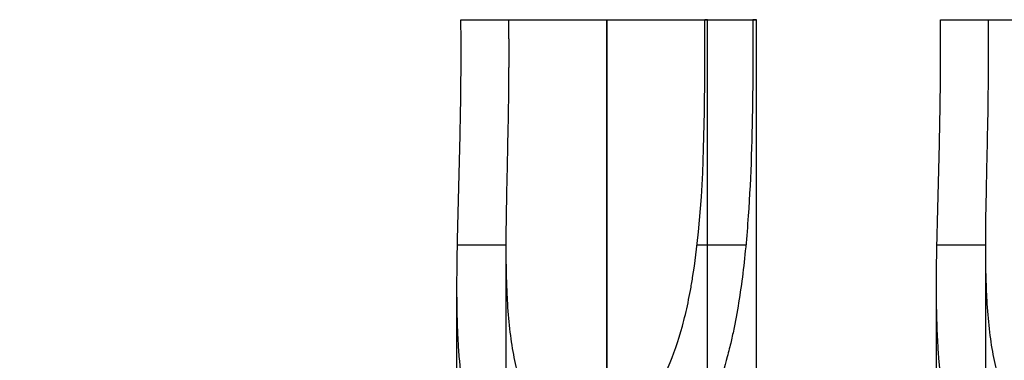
# Model space of a CAD drawing. Header units: millimetres. Extents: x -105 to 152, y -114 to 65.
# Tile 245 of 256: x 130.64 to 135.57, y -43.71 to -42. Entities that reach past the tile are written whole.
import ezdxf

# ---------------------------------------------------------------- set-up
doc = ezdxf.new("R2010")
doc.units = ezdxf.units.MM
doc.layers.add('Layer 01', color=18, linetype='Continuous', true_color=0x000000)

# ---------------------------------------------------------------- blocks, each defined once
blk = doc.blocks.new('Block 02')
at = {"layer": 'Layer 01'}
for p, q in [((132.8844, -42, -13.9896), (133.1642, -42, -13.9896)), ((133.576, -46, -14.2035), (133.576, -42, -14.2035)), ((133.5891, -42, -14.4499), (133.5891, -42, -14.2034)), ((133.988, -42, -13.9896), (134.2678, -42, -13.9896)), ((134.0796, -46, -13.7), (134.0796, -42, -13.7)), ((134.326, -46.7, -13.7), (134.326, -42, -13.7)), ((135.2844, -42, -13.9896), (135.5642, -42, -13.9896)), ((133.0725, -46, -13.7), (133.0725, -43.134, -13.7)), ((135.4725, -46, -13.7), (135.4725, -43.134, -13.7)), ((132.826, -46.7, -13.7), (132.826, -43.337, -13.7)), ((135.226, -46.7, -13.7), (135.226, -43.337, -13.7))]:
    blk.add_line(p, q, dxfattribs=at)
at = {"layer": 'Layer 01', "extrusion": (0, 0, -1)}
blk.add_arc((-157.576, -7, -18.4954), 60, 294.194541, 322.932812, dxfattribs=at)
at = {"layer": 'Layer 01', "extrusion": (-2.71982e-14, 1, -3.42954e-14)}
for points in [[(132.8458, -42, -13.8709), (132.884, -42, -14.0341), (132.9787, -42, -14.1835), (133.2414, -42, -14.3918), (133.4084, -42, -14.45), (133.576, -42, -14.45)], [(135.2458, -42, -13.8709), (135.284, -42, -14.0341), (135.3787, -42, -14.1835), (135.6414, -42, -14.3918), (135.8084, -42, -14.45), (135.976, -42, -14.45)]]:
    blk.add_open_spline(points, degree=3, knots=[-1.024265, -1.024265, -1.024265, -1.024265, -0.512132, -0.512132, 0, 0, 0, 0], dxfattribs=at)
at = {"layer": 'Layer 01', "extrusion": (-0.97369, 2.27846e-14, -0.227876)}
blk.add_open_spline([(132.8458, -42.3363, -13.8709), (132.8469, -42.2242, -13.8755), (132.8469, -42.1121, -13.8755), (132.8458, -42, -13.8709)], degree=3, dxfattribs=at)
at = {"layer": 'Layer 01'}
for points in [[(132.8458, -42, -13.8709), (132.9658, -42, -13.8428), (133.0858, -42, -13.8147)], [(133.576, -46.7, -14.45), (133.576, -44.35, -14.45), (133.576, -42, -14.45)], [(133.576, -42, -14.2036), (133.576, -44, -14.2036), (133.576, -46, -14.2035)], [(134.0663, -42, -13.5853), (134.1863, -42, -13.5572), (134.3063, -42, -13.5291)], [(135.2458, -42, -13.8709), (135.3658, -42, -13.8428), (135.4858, -42, -13.8147)], [(132.8283, -43.1278, -13.7586), (132.9504, -43.1278, -13.7301), (133.0725, -43.1278, -13.7015)], [(134.0283, -43.1278, -13.4778), (134.1502, -43.1278, -13.4493), (134.2721, -43.1278, -13.4207)], [(135.2283, -43.1278, -13.7586), (135.3504, -43.1278, -13.7301), (135.4725, -43.1278, -13.7015)]]:
    blk.add_open_spline(points, degree=2, dxfattribs=at)
at = {"layer": 'Layer 01', "extrusion": (7.9746e-13, 1, 1.07863e-12)}
blk.add_open_spline([(133.0858, -42, -13.8147), (133.0981, -42, -13.8674), (133.1183, -42, -13.9168), (133.1746, -42, -14.0087), (133.2139, -42, -14.0549), (133.3042, -42, -14.1278), (133.3562, -42, -14.1569), (133.4381, -42, -14.1852), (133.4663, -42, -14.1923), (133.5246, -42, -14.2018), (133.5494, -42, -14.2036), (133.576, -42, -14.2036)], degree=3, knots=[0, 0, 0, 0, 0.1694518, 0.1694518, 0.3389037, 0.3389037, 0.5083555, 0.5083555, 0.5930814, 0.5930814, 0.6778073, 0.6778073, 0.6778073, 0.6778073], dxfattribs=at)
at = {"layer": 'Layer 01', "extrusion": (-0.97369, -2.14273e-14, -0.227876)}
blk.add_rational_spline([(133.0858, -42.3363, -13.8147), (133.0874, -42.1682, -13.8216), (133.0858, -42, -13.8147)], [1, 0.999115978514, 1], degree=2, dxfattribs=at)
at = {"layer": 'Layer 01', "extrusion": (-2.55435e-13, 1, 3.79424e-13)}
blk.add_open_spline([(133.576, -42, -14.2036), (133.6485, -42, -14.2036), (133.722, -42, -14.1875), (133.8207, -42, -14.1416), (133.8517, -42, -14.1232), (133.9145, -42, -14.075), (133.9426, -42, -14.0477), (134.0169, -42, -13.9556), (134.052, -42, -13.8828), (134.085, -42, -13.7272), (134.0832, -42, -13.6573), (134.0663, -42, -13.5853)], degree=3, knots=[0, 0, 0, 0, 0.2282732, 0.2282732, 0.3424099, 0.3424099, 0.4565465, 0.4565465, 0.6848197, 0.6848197, 0.9130929, 0.9130929, 0.9130929, 0.9130929], dxfattribs=at)
at = {"layer": 'Layer 01', "extrusion": (-1.6257e-14, 1, 6.68978e-14)}
blk.add_open_spline([(133.576, -42, -14.45), (133.6886, -42, -14.45), (133.8011, -42, -14.4242), (134.0037, -42, -14.3263), (134.0938, -42, -14.2542), (134.2336, -42, -14.0778), (134.2833, -42, -13.9737), (134.3325, -42, -13.7541), (134.332, -42, -13.6387), (134.3063, -42, -13.5291)], degree=3, knots=[-1.361856, -1.361856, -1.361856, -1.361856, -1.021392, -1.021392, -0.680928, -0.680928, -0.340464, -0.340464, 0, 0, 0, 0], dxfattribs=at)
at = {"layer": 'Layer 01', "extrusion": (-0.97369, -2.62418e-14, -0.227876)}
blk.add_rational_spline([(134.0663, -42.3363, -13.5853), (134.0679, -42.1682, -13.5921), (134.0663, -42, -13.5853)], [1, 0.999115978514, 1], degree=2, dxfattribs=at)
at = {"layer": 'Layer 01', "extrusion": (-0.97369, 3.36171e-14, -0.227876)}
blk.add_open_spline([(134.3063, -42, -13.5291), (134.3074, -42.1121, -13.5337), (134.3074, -42.2242, -13.5337), (134.3063, -42.3363, -13.5291)], degree=3, dxfattribs=at)
at = {"layer": 'Layer 01', "extrusion": (-0.97369, 1.07484e-14, -0.227876)}
blk.add_open_spline([(135.2458, -42.3363, -13.8709), (135.2469, -42.2242, -13.8755), (135.2469, -42.1121, -13.8755), (135.2458, -42, -13.8709)], degree=3, dxfattribs=at)
at = {"layer": 'Layer 01', "extrusion": (7.16827e-13, 1, 9.76957e-13)}
blk.add_open_spline([(135.4858, -42, -13.8147), (135.4981, -42, -13.8674), (135.5183, -42, -13.9168), (135.5746, -42, -14.0087), (135.6139, -42, -14.0549), (135.7042, -42, -14.1278), (135.7562, -42, -14.1569), (135.8381, -42, -14.1852), (135.8663, -42, -14.1923), (135.9246, -42, -14.2018), (135.9494, -42, -14.2036), (135.976, -42, -14.2036)], degree=3, knots=[0, 0, 0, 0, 0.1694518, 0.1694518, 0.3389037, 0.3389037, 0.5083555, 0.5083555, 0.5930814, 0.5930814, 0.6778073, 0.6778073, 0.6778073, 0.6778073], dxfattribs=at)
at = {"layer": 'Layer 01', "extrusion": (-0.97369, 8.06866e-15, -0.227876)}
blk.add_rational_spline([(135.4858, -42.3363, -13.8147), (135.4874, -42.1682, -13.8216), (135.4858, -42, -13.8147)], [1, 0.999115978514, 1], degree=2, dxfattribs=at)
at = {"layer": 'Layer 01'}
for points, knots in [([(133.576, -44.4768, -12.9502), (133.57, -44.4788, -12.95), (133.5613, -44.4814, -12.9501), (133.5466, -44.4855, -12.9505), (133.5246, -44.4913, -12.9515), (133.5028, -44.4957, -12.9534), (133.4594, -44.5028, -12.9586), (133.4308, -44.505, -12.9637), (133.3473, -44.5047, -12.9835), (133.2936, -44.4955, -13.0029), (133.218, -44.4683, -13.0404), (133.1935, -44.4569, -13.0543), (133.1583, -44.4366, -13.0769), (133.1468, -44.4292, -13.0848), (133.1243, -44.4134, -13.1011), (133.1149, -44.4061, -13.1084), (133.0703, -44.3693, -13.1443), (133.0379, -44.3339, -13.1757), (132.9947, -44.272, -13.2257), (132.9811, -44.2499, -13.2428), (132.9622, -44.2146, -13.269), (132.9552, -44.2006, -13.2791), (132.9459, -44.1808, -13.2932), (132.9234, -44.1305, -13.3285), (132.9047, -44.0755, -13.3642), (132.8664, -43.9346, -13.4494), (132.8497, -43.8288, -13.5054), (132.8383, -43.6963, -13.5648), (132.8371, -43.6814, -13.5713), (132.835, -43.6512, -13.5843), (132.8339, -43.634, -13.5916), (132.8317, -43.5949, -13.6077), (132.828, -43.5161, -13.6392), (132.8265, -43.4348, -13.6682), (132.8255, -43.2691, -13.7226), (132.8275, -43.1545, -13.754), (132.8332, -42.9166, -13.8068), (132.8366, -42.8041, -13.8263), (132.8423, -42.5716, -13.8562), (132.8446, -42.4544, -13.8661), (132.8458, -42.3363, -13.8709)], [0, 0, 0, 0, 0.022125, 0.022125, 0.04425, 0.0885, 0.0885, 0.177, 0.177, 0.354, 0.354, 0.4425, 0.4425, 0.48675, 0.48675, 0.531, 0.531, 0.707999, 0.707999, 0.796499, 0.796499, 0.840749, 0.840749, 0.884999, 1.061999, 1.061999, 1.415999, 1.415999, 1.460249, 1.460249, 1.504499, 1.504499, 1.592999, 1.769998, 1.769998, 2.123998, 2.123998, 2.477998, 2.477998, 2.831998, 2.831998, 2.831998, 2.831998]), ([(133.5761, -44.0936, -13.1963), (133.572, -44.0951, -13.1965), (133.565, -44.0978, -13.1966), (133.5539, -44.1018, -13.1969), (133.5373, -44.1071, -13.1977), (133.5207, -44.1111, -13.1994), (133.4878, -44.1169, -13.2038), (133.4661, -44.1182, -13.2081), (133.4021, -44.1143, -13.2254), (133.3611, -44.1011, -13.2425), (133.3184, -44.0746, -13.2673), (133.3157, -44.0728, -13.269), (133.3084, -44.0678, -13.2735), (133.2975, -44.0599, -13.2804), (133.2729, -44.0397, -13.2973), (133.2533, -44.0189, -13.3132), (133.216, -43.9727, -13.3464), (133.1938, -43.9358, -13.3707), (133.172, -43.8874, -13.3994), (133.171, -43.885, -13.4008), (133.1676, -43.8771, -13.4054), (133.1627, -43.8652, -13.4124), (133.1516, -43.8366, -13.4287), (133.143, -43.8107, -13.4428), (133.127, -43.7571, -13.4711), (133.1179, -43.7189, -13.4901), (133.0947, -43.5969, -13.5466), (133.0848, -43.5057, -13.5837), (133.0787, -43.3983, -13.6209), (133.0785, -43.3944, -13.6223), (133.078, -43.3841, -13.6258), (133.0772, -43.3686, -13.631), (133.0757, -43.3322, -13.6431), (133.0747, -43.3006, -13.653), (133.0731, -43.2368, -13.6723), (133.0726, -43.1936, -13.6845), (133.0723, -43.0615, -13.7189), (133.0737, -42.9705, -13.7389), (133.0761, -42.853, -13.7601), (133.0765, -42.832, -13.7636), (133.0775, -42.7875, -13.7709), (133.078, -42.7651, -13.7743), (133.0795, -42.6981, -13.7839), (133.0805, -42.6532, -13.7896), (133.0833, -42.5182, -13.8043), (133.0849, -42.4275, -13.811), (133.0858, -42.3363, -13.8147)], [-2.190262, -2.190262, -2.190262, -2.190262, -2.17315, -2.17315, -2.156039, -2.121816, -2.121816, -2.05337, -2.05337, -1.916479, -1.916479, -1.899368, -1.899368, -1.882256, -1.848033, -1.779588, -1.779588, -1.642696, -1.642696, -1.625585, -1.625585, -1.608473, -1.574251, -1.505805, -1.505805, -1.368914, -1.368914, -1.095131, -1.095131, -1.078019, -1.078019, -1.060908, -1.026685, -0.958239, -0.958239, -0.821348, -0.821348, -0.547565, -0.547565, -0.47912, -0.47912, -0.410674, -0.410674, -0.273783, -0.273783, 0, 0, 0, 0]), ([(134.3063, -42.3363, -13.5291), (134.3043, -42.5422, -13.5207), (134.2991, -42.7452, -13.4969), (134.2831, -42.9956, -13.4496), (134.2792, -43.0488, -13.4387), (134.2701, -43.152, -13.4155), (134.2649, -43.2028, -13.4031), (134.2471, -43.3528, -13.3639), (134.2322, -43.4496, -13.335), (134.2084, -43.5665, -13.2966), (134.2033, -43.5897, -13.2888), (134.1927, -43.6356, -13.273), (134.1857, -43.6641, -13.263), (134.1653, -43.7406, -13.2355), (134.1504, -43.7894, -13.2171), (134.1016, -43.9295, -13.1627), (134.0632, -44.0143, -13.1271), (134.0131, -44.1002, -13.0904), (134.0074, -44.1096, -13.0864), (133.9959, -44.1281, -13.0785), (133.9866, -44.1426, -13.0723), (133.9625, -44.1783, -13.0569), (133.9459, -44.2009, -13.0472), (133.8946, -44.265, -13.0199), (133.8584, -44.3029, -13.004), (133.7446, -44.4022, -12.9648), (133.6618, -44.4492, -12.95), (133.576, -44.4768, -12.9502)], [-2.482282, -2.482282, -2.482282, -2.482282, -1.861712, -1.861712, -1.706569, -1.706569, -1.551427, -1.551427, -1.241141, -1.241141, -1.16357, -1.16357, -1.085999, -1.085999, -0.930856, -0.930856, -0.620571, -0.620571, -0.581785, -0.581785, -0.542999, -0.542999, -0.465428, -0.465428, -0.310285, -0.310285, 0, 0, 0, 0]), ([(133.5761, -44.0936, -13.1963), (133.6343, -44.0694, -13.1965), (133.6907, -44.0281, -13.2066), (133.7685, -43.9403, -13.2339), (133.7933, -43.9067, -13.245), (133.8284, -43.8499, -13.2641), (133.8454, -43.8198, -13.2742), (133.8643, -43.782, -13.2871), (133.8722, -43.7651, -13.2928), (133.8774, -43.7537, -13.2966), (133.8809, -43.7461, -13.2992), (133.9103, -43.6793, -13.3218), (133.9341, -43.6104, -13.3446), (133.9647, -43.4979, -13.3794), (133.974, -43.4589, -13.3911), (133.9868, -43.3982, -13.4086), (133.9928, -43.3672, -13.4173), (133.9985, -43.3354, -13.426), (134.0022, -43.3141, -13.4317), (134.0042, -43.3018, -13.435), (134.0541, -42.9917, -13.5166), (134.0631, -42.673, -13.5715), (134.0663, -42.3363, -13.5853)], [-1.955455, -1.955455, -1.955455, -1.955455, -1.711023, -1.711023, -1.588807, -1.588807, -1.527699, -1.497145, -1.481868, -1.481868, -1.466591, -1.466591, -1.222159, -1.222159, -1.099944, -1.099944, -1.038836, -1.008282, -1.008282, -0.977728, -0.977728, 0, 0, 0, 0]), ([(135.976, -44.4768, -12.9502), (135.97, -44.4788, -12.95), (135.9613, -44.4814, -12.9501), (135.9466, -44.4855, -12.9505), (135.9246, -44.4913, -12.9515), (135.9028, -44.4957, -12.9534), (135.8594, -44.5028, -12.9586), (135.8308, -44.505, -12.9637), (135.7473, -44.5047, -12.9835), (135.6936, -44.4955, -13.0029), (135.618, -44.4683, -13.0404), (135.5935, -44.4569, -13.0543), (135.5583, -44.4366, -13.0769), (135.5468, -44.4292, -13.0848), (135.5243, -44.4134, -13.1011), (135.5149, -44.4061, -13.1084), (135.4703, -44.3693, -13.1443), (135.4379, -44.3339, -13.1757), (135.3947, -44.272, -13.2257), (135.3811, -44.2499, -13.2428), (135.3622, -44.2146, -13.269), (135.3552, -44.2006, -13.2791), (135.3459, -44.1808, -13.2932), (135.3234, -44.1305, -13.3285), (135.3047, -44.0755, -13.3642), (135.2664, -43.9346, -13.4494), (135.2497, -43.8288, -13.5054), (135.2383, -43.6963, -13.5648), (135.2371, -43.6814, -13.5713), (135.235, -43.6512, -13.5843), (135.2339, -43.634, -13.5916), (135.2317, -43.5949, -13.6077), (135.228, -43.5161, -13.6392), (135.2265, -43.4348, -13.6682), (135.2255, -43.2691, -13.7226), (135.2275, -43.1545, -13.754), (135.2332, -42.9166, -13.8068), (135.2366, -42.8041, -13.8263), (135.2423, -42.5716, -13.8562), (135.2446, -42.4544, -13.8661), (135.2458, -42.3363, -13.8709)], [0, 0, 0, 0, 0.022125, 0.022125, 0.04425, 0.0885, 0.0885, 0.177, 0.177, 0.354, 0.354, 0.4425, 0.4425, 0.48675, 0.48675, 0.531, 0.531, 0.707999, 0.707999, 0.796499, 0.796499, 0.840749, 0.840749, 0.884999, 1.061999, 1.061999, 1.415999, 1.415999, 1.460249, 1.460249, 1.504499, 1.504499, 1.592999, 1.769998, 1.769998, 2.123998, 2.123998, 2.477998, 2.477998, 2.831998, 2.831998, 2.831998, 2.831998]), ([(135.9761, -44.0936, -13.1963), (135.972, -44.0951, -13.1965), (135.965, -44.0978, -13.1966), (135.9539, -44.1018, -13.1969), (135.9373, -44.1071, -13.1977), (135.9207, -44.1111, -13.1994), (135.8878, -44.1169, -13.2038), (135.8661, -44.1182, -13.2081), (135.8021, -44.1143, -13.2254), (135.7611, -44.1011, -13.2425), (135.7184, -44.0746, -13.2673), (135.7157, -44.0728, -13.269), (135.7084, -44.0678, -13.2735), (135.6975, -44.0599, -13.2804), (135.6729, -44.0397, -13.2973), (135.6533, -44.0189, -13.3132), (135.616, -43.9727, -13.3464), (135.5938, -43.9358, -13.3707), (135.572, -43.8874, -13.3994), (135.571, -43.885, -13.4008), (135.5676, -43.8771, -13.4054), (135.5627, -43.8652, -13.4124), (135.5516, -43.8366, -13.4287), (135.543, -43.8107, -13.4428), (135.527, -43.7571, -13.4711), (135.5179, -43.7189, -13.4901), (135.4947, -43.5969, -13.5466), (135.4848, -43.5057, -13.5837), (135.4787, -43.3983, -13.6209), (135.4785, -43.3944, -13.6223), (135.478, -43.3841, -13.6258), (135.4772, -43.3686, -13.631), (135.4757, -43.3322, -13.6431), (135.4747, -43.3006, -13.653), (135.4731, -43.2368, -13.6723), (135.4726, -43.1936, -13.6845), (135.4723, -43.0615, -13.7189), (135.4737, -42.9705, -13.7389), (135.4761, -42.853, -13.7601), (135.4765, -42.832, -13.7636), (135.4775, -42.7875, -13.7709), (135.478, -42.7651, -13.7743), (135.4795, -42.6981, -13.7839), (135.4805, -42.6532, -13.7896), (135.4833, -42.5182, -13.8043), (135.4849, -42.4275, -13.811), (135.4858, -42.3363, -13.8147)], [-2.190262, -2.190262, -2.190262, -2.190262, -2.17315, -2.17315, -2.156039, -2.121816, -2.121816, -2.05337, -2.05337, -1.916479, -1.916479, -1.899368, -1.899368, -1.882256, -1.848033, -1.779588, -1.779588, -1.642696, -1.642696, -1.625585, -1.625585, -1.608473, -1.574251, -1.505805, -1.505805, -1.368914, -1.368914, -1.095131, -1.095131, -1.078019, -1.078019, -1.060908, -1.026685, -0.958239, -0.958239, -0.821348, -0.821348, -0.547565, -0.547565, -0.47912, -0.47912, -0.410674, -0.410674, -0.273783, -0.273783, 0, 0, 0, 0])]:
    blk.add_open_spline(points, degree=3, knots=knots, dxfattribs=at)

msp = doc.modelspace()

# ---------------------------------------------------------------- block references
at = {"layer": 'Layer 01'}
msp.add_blockref('Block 02', (0, 0), dxfattribs=at)

doc.saveas('drawing.dxf')
